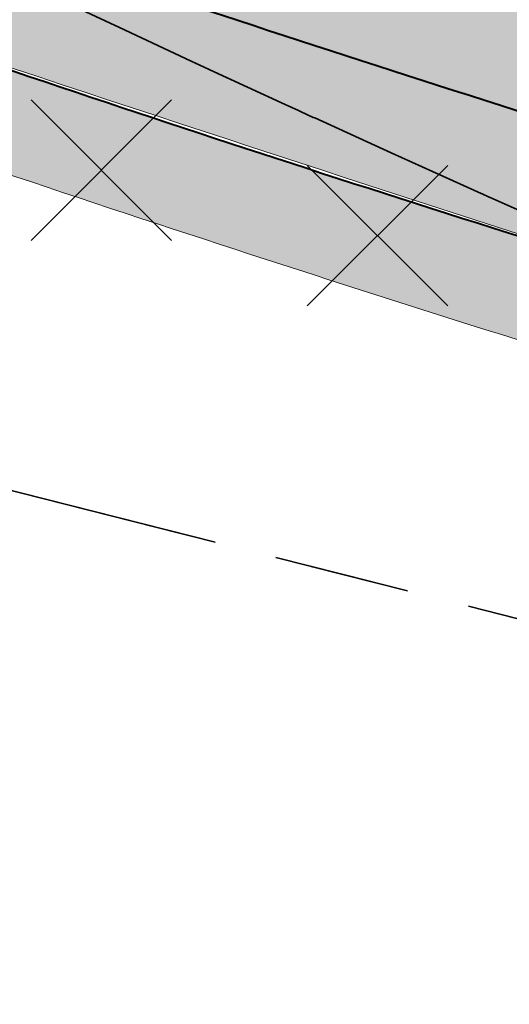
# Model space of a CAD drawing. Header units: metres. Extents: x 538891 to 1080079, y 6588829 to 13178720.
# Tile 226 of 256: x 539677.7 to 539682.63, y 6589345.09 to 6589355. Entities that reach past the tile are written whole.
import ezdxf

# ---------------------------------------------------------------- set-up
doc = ezdxf.new("R2010")
doc.units = ezdxf.units.M
doc.header["$LTSCALE"] = 0.4
doc.linetypes.add('KATASTRIPIIR', pattern=[17.5, 10, -2.5, 2.500000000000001, -2.500000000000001])
doc.layers.add('GEO', color=7, linetype='Continuous')
doc.layers.add('KOLDE PST', color=7, linetype='Continuous')

# ---------------------------------------------------------------- blocks, each defined once
blk = doc.blocks.new('#9_019061_PP_TL (2D)')
at = {"linetype": 'Continuous', "lineweight": 0, "true_color": 0xffdf7f}
h = blk.add_hatch(color=41, dxfattribs=at)
edge = h.paths.add_edge_path()
edge.add_arc((539039.4154101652, 6589463.244350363), 48.29997429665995, 66.57314219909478, 76.14185816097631, ccw=False)
edge.add_line((539058.6184198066, 6589507.562878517), (539066.0345749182, 6589504.349493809))
edge.add_arc((539086.589352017, 6589551.787756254), 51.69997684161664, 246.5731409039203, 263.6668443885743)
edge.add_line((539080.8863548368, 6589500.403289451), (539120.7231832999, 6589495.981924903))
edge.add_arc((539112.6374951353, 6589423.129258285), 73.29999581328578, 66.82796386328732, 83.66684102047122, ccw=False)
edge.add_line((539141.4805500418, 6589490.515960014), (539168.781217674, 6589478.830647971))
edge.add_arc((539204.8645496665, 6589563.132979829), 91.70000002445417, 246.827964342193, 267.830195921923)
edge.add_line((539201.3926800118, 6589471.498727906), (539210.4155722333, 6589471.156865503))
edge.add_arc((539208.5868775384, 6589422.891496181), 48.29999999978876, 71.30953512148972, 87.83019592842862, ccw=False)
edge.add_line((539224.0648710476, 6589468.644329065), (539232.0216122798, 6589465.952596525))
edge.add_arc((539222.407951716, 6589437.534687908), 29.99999999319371, 32.623453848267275, 71.30953511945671, ccw=False)
edge.add_line((539247.6749051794, 6589453.708155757), (539249.0157836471, 6589451.613372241))
edge.add_line((539249.0157836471, 6589451.613372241), (539252.5125743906, 6589453.823353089))
edge.add_line((539252.5125743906, 6589453.823353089), (539252.222101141, 6589454.28296077))
edge.add_arc((539255.6034059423, 6589456.419959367), 3.999998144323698, 78.34070675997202, 212.2930555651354, ccw=False)
edge.add_line((539256.4117717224, 6589460.337424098), (539306.7314928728, 6589449.954046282))
edge.add_arc((539266.3134001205, 6589254.080679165), 199.9999954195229, 69.38189835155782, 78.34076937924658, ccw=False)
edge.add_arc((539390.1600926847, 6589583.253643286), 151.6999385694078, 249.3818962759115, 260.1262747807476)
edge.add_line((539364.146992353, 6589433.800674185), (539400.3056453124, 6589427.507063))
edge.add_arc((539374.8755807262, 6589281.403813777), 148.2998571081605, 76.54589760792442, 80.12627433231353, ccw=False)
edge.add_line((539409.3799683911, 6589425.633820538), (539415.6764660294, 6589424.127498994))
edge.add_line((539415.6764660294, 6589424.127498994), (539461.9164176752, 6589412.655971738))
edge.add_line((539461.9164176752, 6589412.655971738), (539501.0212698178, 6589403.156877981))
edge.add_arc((539453.8114742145, 6589208.80864604), 200.0000001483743, 68.66850267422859, 76.34653551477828, ccw=False)
edge.add_line((539526.5641454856, 6589395.106925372), (539542.9704975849, 6589388.699963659))
edge.add_arc((539635.0753794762, 6589624.553585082), 253.2000000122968, 248.6685026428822, 261.8880643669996)
edge.add_arc((539543.2849724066, 6588980.562303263), 397.2999999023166, 71.92422893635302, 81.88806437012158, ccw=False)
edge.add_arc((539703.1845637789, 6589464.417768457), 112.3042545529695, 250.96499781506, 252.4606867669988)
edge.add_arc((539871.3742939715, 6589937.521631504), 614.357186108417, 250.8007736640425, 252.2964588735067)
edge.add_line((539684.5532260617, 6589352.258749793), (539685.5730097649, 6589355.293153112))
edge.add_arc((539758.7057676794, 6589594.356928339), 249.9997778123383, 250.6606811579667, 252.9904383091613, ccw=False)
edge.add_arc((539543.2849724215, 6588980.562303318), 400.4999998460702, 70.66068219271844, 78.54997938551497)
edge.add_arc((539623.1864813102, 6589375.051845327), 2.00000000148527, 166.3465355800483, 258.5499793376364, ccw=False)
edge.add_line((539621.2429989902, 6589375.523943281), (539622.1456133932, 6589379.239729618))
edge.add_line((539622.1456133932, 6589379.239729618), (539618.2586487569, 6589380.18392553))
edge.add_line((539618.2586487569, 6589380.18392553), (539617.2645513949, 6589376.091531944))
edge.add_arc((539615.3210694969, 6589376.563629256), 1.999999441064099, 259.6901167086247, 346.3465505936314, ccw=False)
edge.add_arc((539543.2849725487, 6588980.562304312), 400.499998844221, 79.69013183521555, 81.88806437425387)
edge.add_arc((539635.0753794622, 6589624.553585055), 249.9999999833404, 248.668502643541, 261.88806437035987, ccw=False)
edge.add_line((539544.134540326, 6589391.680736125), (539527.7281882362, 6589398.087697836))
edge.add_arc((539453.8114743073, 6589208.808646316), 203.1999998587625, 68.66850266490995, 76.34653552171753)
edge.add_line((539501.7766265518, 6589406.266449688), (539462.6793608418, 6589415.763700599))
edge.add_line((539462.6793608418, 6589415.763700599), (539428.9086092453, 6589424.141782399))
edge.add_arc((539429.3901842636, 6589426.08293785), 1.999999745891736, 166.0669591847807, 256.06697375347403, ccw=False)
edge.add_line((539427.4490289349, 6589426.564513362), (539427.4851470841, 6589426.710100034))
edge.add_line((539427.4851470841, 6589426.710100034), (539423.6028358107, 6589427.673250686))
edge.add_line((539423.6028358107, 6589427.673250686), (539423.5765020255, 6589427.567103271))
edge.add_arc((539421.635346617, 6589428.048678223), 1.999999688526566, 256.5458904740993, 346.0669753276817, ccw=False)
edge.add_line((539421.170013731, 6589426.103565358), (539410.1245006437, 6589428.746001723))
edge.add_arc((539374.8755813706, 6589281.403816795), 151.4998540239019, 76.54589761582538, 80.12627434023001)
edge.add_line((539400.8543728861, 6589430.659664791), (539364.6957199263, 6589436.953275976))
edge.add_arc((539390.160108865, 6589583.253702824), 148.4999999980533, 248.6969164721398, 260.12627261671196, ccw=False)
edge.add_line((539336.2098552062, 6589444.900458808), (539332.5649809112, 6589446.321761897))
edge.add_arc((539259.5728721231, 6589259.245281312), 200.8119954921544, 68.68563534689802, 74.77494262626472)
edge.add_arc((539312.8319477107, 6589454.93936929), 1.999999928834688, 166.0669644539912, 254.8231364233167, ccw=False)
edge.add_line((539310.8907921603, 6589455.420944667), (539310.9409658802, 6589455.623187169))
edge.add_line((539310.9409658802, 6589455.623187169), (539305.9872836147, 6589456.852130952))
edge.add_line((539305.9872836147, 6589456.852130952), (539305.9427732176, 6589456.672716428))
edge.add_arc((539304.0016178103, 6589457.154291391), 1.999999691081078, 258.3407607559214, 346.0669749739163, ccw=False)
edge.add_line((539303.5974366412, 6589455.195558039), (539232.7135843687, 6589469.822304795))
edge.add_arc((539252.9225889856, 6589567.758824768), 99.99982906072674, 252.9836061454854, 258.3407738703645, ccw=False)
edge.add_arc((539208.5868928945, 6589422.891557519), 51.49993684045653, 72.9836072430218, 78.65987112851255)
edge.add_arc((539219.1067407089, 6589475.347024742), 1.999999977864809, 165.7554892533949, 258.6598684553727, ccw=False)
edge.add_line((539217.1682317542, 6589475.839145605), (539217.8961277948, 6589478.706394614))
edge.add_line((539217.8961277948, 6589478.706394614), (539213.0431669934, 6589479.910350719))
edge.add_line((539213.0431669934, 6589479.910350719), (539212.0202843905, 6589475.881122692))
edge.add_arc((539210.0817755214, 6589476.373243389), 1.9999998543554, 267.8301925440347, 345.7554932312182, ccw=False)
edge.add_line((539210.0060530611, 6589474.374677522), (539201.5138357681, 6589474.696433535))
edge.add_arc((539204.8645496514, 6589563.132979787), 88.499999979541, 246.8279643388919, 267.83019593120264, ccw=False)
edge.add_line((539170.0403961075, 6589481.772495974), (539142.7397284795, 6589493.457808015))
edge.add_arc((539112.6374951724, 6589423.129258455), 76.49999564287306, 66.82796385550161, 83.66684101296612)
edge.add_line((539121.0761738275, 6589499.162396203), (539081.2393453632, 6589503.58376075))
edge.add_arc((539086.5893523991, 6589551.787757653), 48.49997827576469, 246.573140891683, 263.6668443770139, ccw=False)
edge.add_line((539067.30682455, 6589507.285712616), (539059.8906694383, 6589510.499097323))
edge.add_arc((539039.4154784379, 6589463.244549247), 51.49976466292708, 66.5731240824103, 76.14187874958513)
edge.add_line((539051.7506227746, 6589513.245248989), (539050.9841624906, 6589510.138395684))
at = {"color": 41, "linetype": 'Continuous', "lineweight": 9, "true_color": 0xffdf7f, "flags": 128}
blk.add_lwpolyline([(539526.5641454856, 6589395.106925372), (539542.9704975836, 6589388.69996366, 0.05774527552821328), (539599.3469689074, 6589373.887032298, -0.04350284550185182), (539666.5570124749, 6589358.254365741, 0.006526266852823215), (539669.340540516, 6589357.334493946, 0.006526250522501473), (539684.5532260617, 6589352.258749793), (539685.5730097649, 6589355.293153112, -0.01016583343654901), (539675.9153432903, 6589358.463658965, 0.03443715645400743), (539622.7894551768, 6589373.091648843, -0.4255228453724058), (539621.2429989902, 6589375.523943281), (539622.1456133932, 6589379.239729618), (539618.2586487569, 6589380.18392553), (539617.2645513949, 6589376.091531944, -0.3972228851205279), (539614.9631257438, 6589374.595921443, 0.009590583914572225), (539599.798512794, 6589377.05501401, -0.05774527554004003), (539544.134540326, 6589391.680736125), (539527.7281882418, 6589398.087697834, 0.03351427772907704)], format="xyb", dxfattribs=at)
at = {"color": 5, "linetype": 'Continuous', "lineweight": 35, "true_color": 0x0000ff, "flags": 128}
blk.add_lwpolyline([(539682.7395144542, 6589353.077949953), (539682.4377446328, 6589353.212646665), (539682.4377056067, 6589353.212664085), (539682.4374700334, 6589353.212769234), (539682.4264698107, 6589353.217699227), (539682.3575637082, 6589353.24858102), (539682.3461872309, 6589353.253732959), (539682.271775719, 6589353.287430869), (539681.4417407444, 6589353.661912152), (539681.4416864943, 6589353.661936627), (539681.4412688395, 6589353.662125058), (539680.670230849, 6589354.013612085), (539680.6697225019, 6589354.013843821), (539680.6561234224, 6589354.020068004), (539680.5270490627, 6589354.079144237), (539680.5263510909, 6589354.079466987), (539680.5196647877, 6589354.082558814), (539680.5063665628, 6589354.088708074), (539680.3738795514, 6589354.14997166), (539679.6156266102, 6589354.499301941), (539679.6149175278, 6589354.499628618), (539679.60125015, 6589354.506014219), (539679.4282454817, 6589354.586844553), (539678.7055351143, 6589354.923266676), (539678.7048873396, 6589354.923568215), (539678.0336581, 6589355.239214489)], dxfattribs=at)
at = {"color": 5, "linetype": 'Continuous', "lineweight": 40, "true_color": 0x0000ff, "flags": 128}
blk.add_lwpolyline([(539669.3405402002, 6589357.334494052, -0.003668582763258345), (539674.8556249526, 6589355.44422242, 0.01034478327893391), (539684.8102312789, 6589352.180180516)], format="xyb", dxfattribs=at)
blk = doc.blocks.new('KOLDE PST TL')
at = {"color": 7}
blk.add_blockref('#9_019061_PP_TL (2D)', (0, 0), dxfattribs=at)
blk = doc.blocks.new('#13_Kolde pst HP -xref$0$likvideeritav')
at = {"color": 1, "linetype": 'Continuous', "lineweight": 25, "true_color": 0xff0000}
for p, q in [((0.7071067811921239, -0.7071067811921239), (-0.7071067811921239, 0.7071067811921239)), ((0.7071067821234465, 0.7071067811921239), (-0.7071067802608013, -0.7071067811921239))]:
    blk.add_line(p, q, dxfattribs=at)
blk = doc.blocks.new('#13_KOLDE TAIM (2D)')
at = {"linetype": 'Continuous', "lineweight": 0, "true_color": 0xc4f877}
h = blk.add_hatch(color=71, dxfattribs=at)
edge = h.paths.add_edge_path()
edge.add_arc((539758.7058370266, 6589594.35713948), 253.2000000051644, 250.6606821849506, 253.03144730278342, ccw=False)
edge.add_line((539674.8556249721, 6589355.444222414), (539669.3391204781, 6589357.334942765))
edge.add_line((539669.3391204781, 6589357.334942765), (539669.3089864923, 6589357.239602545))
edge.add_arc((539668.7059787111, 6589355.43783135), 1.899999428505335, 71.49589421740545, 161.9242465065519)
edge.add_line((539666.8997497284, 6589356.027352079), (539666.793, 6589355.841))
edge.add_line((539666.793, 6589355.841), (539666.561, 6589355.104))
edge.add_line((539666.561, 6589355.104), (539666.485, 6589354.375))
edge.add_line((539666.485, 6589354.375), (539667.439427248, 6589354.550941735))
edge.add_line((539667.439427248, 6589354.550941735), (539667.6876470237, 6589355.540725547))
edge.add_line((539667.6876470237, 6589355.540725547), (539667.7553320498, 6589355.748105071))
edge.add_arc((539668.7059788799, 6589355.437831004), 0.9999996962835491, 71.50143812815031, 161.9242465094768, ccw=False)
edge.add_arc((539543.2854882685, 6588980.563808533), 396.2984087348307, 70.6606804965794, 71.5014573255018, ccw=False)
edge.add_arc((539758.705836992, 6589594.357139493), 254.2000000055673, 250.6606821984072, 253.0529509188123)
edge.add_line((539684.6096398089, 6589351.19588936), (539684.8102312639, 6589352.18018052))
at = {"color": 71, "linetype": 'Continuous', "lineweight": 5, "true_color": 0xc4f877, "flags": 128}
blk.add_lwpolyline([(539684.8102312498, 6589352.180180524, -0.01034478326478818), (539674.8556249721, 6589355.444222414), (539669.3391204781, 6589357.334942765), (539669.3089864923, 6589357.239602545, 0.416404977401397), (539666.8997497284, 6589356.027352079), (539666.793, 6589355.841), (539666.561, 6589355.104), (539666.485, 6589354.375), (539667.439427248, 6589354.550941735), (539667.6876470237, 6589355.540725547), (539667.7553320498, 6589355.748105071, -0.416376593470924), (539669.0232596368, 6589356.386162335, -0.003668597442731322), (539674.524463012, 6589354.500648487, 0.01043862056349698), (539684.6096398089, 6589351.19588936)], format="xyb", close=True, dxfattribs=at)
at = {"color": 1, "true_color": 0xff0000}
for p in [(539678.5230000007, 6589353.489000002), (539681.3030000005, 6589352.830000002)]:
    blk.add_blockref('#13_Kolde pst HP -xref$0$likvideeritav', p, dxfattribs=at)
blk = doc.blocks.new('Kolde pst Taim')
at = {"color": 13, "true_color": 0xff4646}
blk.add_blockref('#13_KOLDE TAIM (2D)', (0, 0), dxfattribs=at)
blk = doc.blocks.new('#16_Kolde TL (2D)')
at = {"color": 7, "linetype": 'Continuous', "lineweight": 40, "flags": 128}
blk.add_lwpolyline([(539668.900337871, 6589358.746160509, -0.004211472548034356), (539675.2530193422, 6589356.57651112, 0.01037937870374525), (539685.1937985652, 6589353.317764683)], format="xyb", dxfattribs=at)
blk = doc.blocks.new('Kolde pst märgistus')
at = {"color": 13, "true_color": 0xff4646}
blk.add_blockref('#16_Kolde TL (2D)', (0, 0), dxfattribs=at)

msp = doc.modelspace()

# ---------------------------------------------------------------- linework, layer by layer
at = {"layer": 'GEO', "color": 35, "linetype": 'KATASTRIPIIR', "lineweight": 35, "true_color": 0xb1703a, "flags": 128}
for points in [[(539443.0099999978, 6589409.309999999), (539452.710000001, 6589448.010000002), (539474.0900000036, 6589442.699999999), (539521.3500000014, 6589512.66), (539531.9200000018, 6589505.270000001), (539524.299999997, 6589495.390000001), (539522.0799999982, 6589499.600000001), (539481.5600000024, 6589440.850000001), (539563.8599999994, 6589420.43), (539625.5200000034, 6589405.129999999), (539608.8100000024, 6589440.289999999), (539609.75, 6589442.989999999), (539608, 6589446.670000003), (539559.549999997, 6589546.11), (539564.460000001, 6589553.36), (539630.5300000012, 6589415.870000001), (539746.5799999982, 6589386.48), (539806.6799999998, 6589371.25), (539851.4099999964, 6589359.920000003), (539871.950000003, 6589354.719999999), (539867.1799999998, 6589363.579999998), (539926.1199999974, 6589348.66), (539949.0900000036, 6589342.84), (539954.9799999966, 6589344.129999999), (539958.1899999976, 6589351.420000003), (539955.1799999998, 6589364.57), (539908.7299999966, 6589450.440000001), (539900.6099999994, 6589446.07), (539894.1499999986, 6589442.579999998), (539889.1400000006, 6589451.770000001), (539891.0200000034, 6589452.73), (539900.1300000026, 6589457.61), (539896.1199999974, 6589465.270000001), (539900.4799999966, 6589467.329999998), (539893.450000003, 6589480.289999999), (539898.6400000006, 6589483.309999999), (539888.1099999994, 6589505.36), (539888.2700000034, 6589511.949999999), (539890.6799999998, 6589517.36), (539894.8500000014, 6589504.16), (539935.4099999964, 6589429.129999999), (539960.789999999, 6589380.36), (539989.710000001, 6589324.879999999), (539996.789999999, 6589323.09), (540010.3599999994, 6589318.34), (540064.3299999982, 6589299.460000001), (540078.6099999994, 6589294.780000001), (540116.4299999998, 6589314.559999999), (540134.4099999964, 6589272.73), (540099.4399999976, 6589253.16), (539963.8400000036, 6589287.140000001), (539909.5200000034, 6589298.370000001), (539763.1300000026, 6589328.620000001), (539689.4900000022, 6589347.260000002), (539661.8599999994, 6589354.25), (539600.039999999, 6589369.91), (539443.0099999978, 6589409.309999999)], [(539661.8599999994, 6589354.25), (539689.4900000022, 6589347.260000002), (539722.3999999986, 6589286.16), (539729.4399999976, 6589289.960000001), (539761.700000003, 6589230.09), (539803.950000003, 6589252.850000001), (539808.6899999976, 6589244.050000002), (539810.0600000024, 6589241.520000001), (539805.6599999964, 6589239.149999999), (539809.9200000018, 6589231.219999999), (539814.3299999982, 6589233.600000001), (539846.6300000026, 6589173.620000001), (539831.5099999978, 6589165.469999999), (539793.5700000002, 6589235.899999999), (539759.3900000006, 6589217.489999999), (539797.3299999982, 6589147.059999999), (539804.3699999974, 6589150.850000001), (539839.3100000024, 6589086), (539881.5200000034, 6589108.739999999), (539887.4900000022, 6589097.770000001), (539826.75, 6589065.039999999), (539805.4099999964, 6589104.66), (539798.3699999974, 6589100.86), (539782.1700000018, 6589130.940000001), (539736.1499999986, 6589216.34), (539743.210000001, 6589220.129999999), (539720.9099999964, 6589261.510000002), (539713.8699999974, 6589257.710000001), (539697.6700000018, 6589287.789999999), (539661.8599999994, 6589354.25)]]:
    msp.add_lwpolyline(points, dxfattribs=at)

# ---------------------------------------------------------------- block references
at = {"layer": 'KOLDE PST', "color": 7}
for name in ['KOLDE PST TL', 'Kolde pst märgistus', 'Kolde pst Taim']:
    msp.add_blockref(name, (0, 0), dxfattribs=at)

doc.saveas('drawing.dxf')
